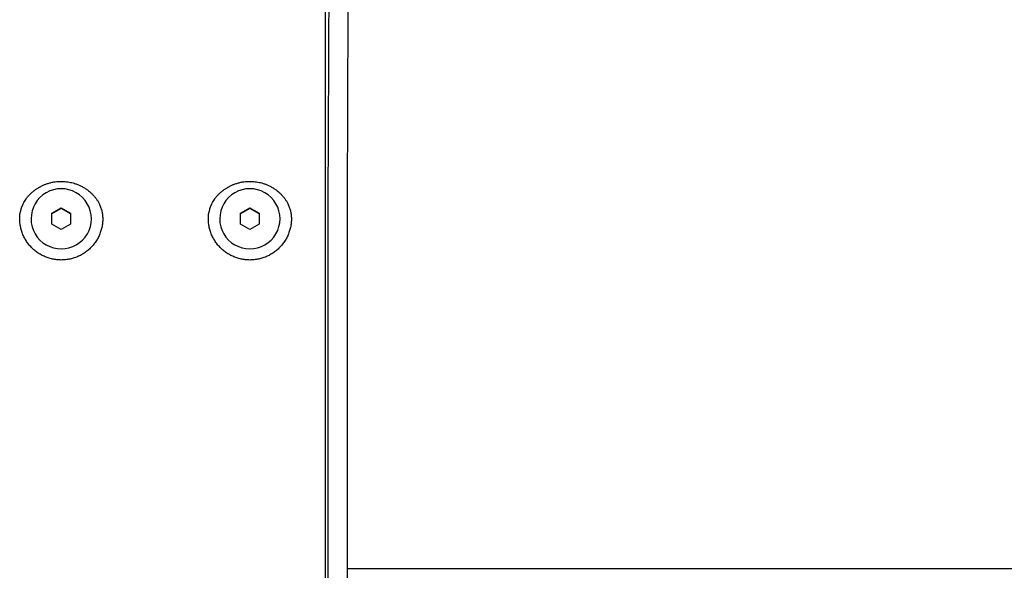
# Model space of a CAD drawing. Header units: millimetres. Extents: x 8 to 1894, y 12 to 2738.
# Tile 44 of 156: x 1074 to 1204, y 1330 to 1403. Entities that reach past the tile are written whole.
import ezdxf

# ---------------------------------------------------------------- set-up
doc = ezdxf.new("R2010")
doc.units = ezdxf.units.MM

msp = doc.modelspace()

# ---------------------------------------------------------------- linework, layer by layer
at = {"color": 7, "linetype": 'Continuous', "lineweight": 30}
for p, q in [((1077.79, 1377.49), (1079.04, 1378.2)), ((1079.04, 1378.12), (1077.79, 1377.4)), ((1079.04, 1378.2), (1080.29, 1377.49)), ((1079.04, 1378.2), (1079.04, 1378.12)), ((1080.29, 1377.4), (1079.04, 1378.12)), ((1084.33, 1378.06), (1084.44, 1377.84)), ((1102.79, 1377.49), (1104.04, 1378.2)), ((1104.04, 1378.12), (1102.79, 1377.4)), ((1104.04, 1378.2), (1105.29, 1377.49)), ((1104.04, 1378.2), (1104.04, 1378.12)), ((1105.29, 1377.4), (1104.04, 1378.12)), ((1109.33, 1378.06), (1109.44, 1377.84)), ((1073.59, 1377.51), (1073.63, 1377.72)), ((1075.04, 1376.75), (1075.04, 1376.75)), ((1077.79, 1376.05), (1077.79, 1377.49)), ((1080.29, 1377.49), (1080.29, 1376.05)), ((1083.04, 1376.75), (1083.04, 1376.75)), ((1084.44, 1377.84), (1084.49, 1377.51)), ((1098.59, 1377.51), (1098.63, 1377.72)), ((1100.04, 1376.75), (1100.04, 1376.75)), ((1102.79, 1376.05), (1102.79, 1377.49)), ((1105.29, 1377.49), (1105.29, 1376.05)), ((1108.04, 1376.75), (1108.04, 1376.75)), ((1109.44, 1377.84), (1109.49, 1377.51)), ((1114.04, 1377.51), (1114.04, 1061.72)), ((1114.37, 1377.21), (1114.37, 1063.91)), ((1116.98, 1374.11), (1116.97, 1377.1)), ((1079.04, 1375.33), (1077.79, 1376.05)), ((1080.29, 1376.05), (1079.04, 1375.33)), ((1104.04, 1375.33), (1102.79, 1376.05)), ((1105.29, 1376.05), (1104.04, 1375.33)), ((1116.97, 1374.11), (1116.97, 1374.11)), ((1116.98, 1061.61), (1116.98, 1374.11)), ((1116.98, 1330.44), (1256.54, 1330.44))]:
    msp.add_line(p, q, dxfattribs=at)
for centre, radius, start, end in [((1079.04, 1376.74), 4, 0.1791, 120.0099), ((1104.04, 1376.74), 4, 0.1791, 120.0099), ((1079.03, 1376.75), 3.98, 119.8519, 179.9587), ((1104.03, 1376.75), 3.98, 119.8519, 179.9587), ((1079.04, 1376.76), 4, 180.1791, 300.0099), ((1079.06, 1376.75), 3.98, 299.8519, 359.9587), ((1104.04, 1376.76), 4, 180.1791, 300.0099), ((1104.06, 1376.75), 3.98, 299.8519, 359.9587)]:
    msp.add_arc(centre, radius, start, end, dxfattribs=at)
for points, knots in [([(1114.83, 1450.07), (1114.82, 1449.89), (1114.81, 1449.54), (1114.8, 1448.79), (1114.78, 1447.86), (1114.76, 1446.75), (1114.75, 1445.44), (1114.73, 1443.95), (1114.71, 1442.26), (1114.7, 1440.38), (1114.68, 1438.32), (1114.66, 1436.08), (1114.65, 1433.67), (1114.63, 1431.09), (1114.61, 1428.36), (1114.6, 1425.48), (1114.58, 1422.46), (1114.56, 1419.32), (1114.54, 1416.08), (1114.53, 1412.74), (1114.51, 1409.32), (1114.49, 1405.83), (1114.48, 1402.3), (1114.46, 1398.72), (1114.45, 1395.12), (1114.43, 1391.51), (1114.41, 1387.91), (1114.4, 1384.32), (1114.38, 1380.76), (1114.37, 1378.38), (1114.37, 1377.21)], [0, 0, 0, 0, 0.034084, 0.068634, 0.103618, 0.139007, 0.174765, 0.210855, 0.247234, 0.283863, 0.320697, 0.357693, 0.394804, 0.431983, 0.469184, 0.50636, 0.543462, 0.580444, 0.617259, 0.653864, 0.690216, 0.726272, 0.761995, 0.79735, 0.832303, 0.86682, 0.900874, 0.934437, 0.967486, 1, 1, 1, 1]), ([(1114.04, 1449.26), (1114.04, 1448.97), (1114.04, 1448.38), (1114.04, 1447.22), (1114.04, 1445.86), (1114.04, 1444.27), (1114.04, 1442.47), (1114.04, 1440.44), (1114.04, 1438.22), (1114.04, 1435.79), (1114.04, 1433.18), (1114.04, 1430.39), (1114.04, 1427.41), (1114.04, 1424.26), (1114.04, 1420.96), (1114.04, 1417.53), (1114.04, 1413.97), (1114.04, 1410.28), (1114.04, 1406.47), (1114.04, 1402.54), (1114.04, 1398.52), (1114.04, 1394.43), (1114.04, 1390.28), (1114.04, 1386.08), (1114.04, 1381.82), (1114.04, 1378.95), (1114.04, 1377.51)], [0, 0, 0, 0, 0.041819, 0.083396, 0.124852, 0.166309, 0.207891, 0.249719, 0.291713, 0.333466, 0.3751, 0.41674, 0.458512, 0.500537, 0.542353, 0.583928, 0.625384, 0.666846, 0.708435, 0.750276, 0.792101, 0.83368, 0.875136, 0.916592, 0.958173, 1, 1, 1, 1]), ([(1116.97, 1377.09), (1116.97, 1377.55), (1116.98, 1378.44), (1116.98, 1379.75), (1116.99, 1381.02), (1116.99, 1382.25), (1116.99, 1383.43), (1117, 1384.57), (1117, 1385.69), (1117.01, 1386.8), (1117.01, 1387.9), (1117.01, 1388.94), (1117.02, 1389.93), (1117.02, 1390.87), (1117.02, 1391.76), (1117.03, 1392.59), (1117.03, 1393.38), (1117.03, 1394.11), (1117.03, 1394.79), (1117.04, 1395.42), (1117.04, 1395.99), (1117.04, 1396.52), (1117.04, 1397.07), (1117.04, 1397.67), (1117.05, 1398.34), (1117.05, 1399.03), (1117.05, 1399.73), (1117.05, 1400.45), (1117.06, 1401.24), (1117.06, 1402.1), (1117.06, 1403.02), (1117.07, 1403.97), (1117.07, 1405.04), (1117.08, 1406.22), (1117.08, 1407.52), (1117.09, 1408.82), (1117.09, 1410.14), (1117.1, 1411.36), (1117.1, 1412.5), (1117.1, 1413.55), (1117.11, 1414.6), (1117.11, 1415.65), (1117.12, 1416.68), (1117.12, 1417.68), (1117.13, 1418.64), (1117.13, 1419.57), (1117.13, 1420.46), (1117.14, 1421.32), (1117.14, 1422.13), (1117.14, 1422.91), (1117.15, 1423.66), (1117.15, 1424.54), (1117.16, 1425.55), (1117.16, 1426.7), (1117.17, 1427.84), (1117.17, 1428.96), (1117.18, 1430.07), (1117.18, 1431.17), (1117.19, 1432.3), (1117.2, 1433.44), (1117.2, 1434.58), (1117.21, 1435.69), (1117.22, 1436.76), (1117.22, 1437.66), (1117.23, 1438.41), (1117.23, 1439.03), (1117.24, 1439.63), (1117.24, 1440.22), (1117.24, 1440.82), (1117.25, 1441.44), (1117.25, 1441.94), (1117.26, 1442.31), (1117.26, 1442.56), (1117.26, 1442.79), (1117.26, 1443.02), (1117.26, 1443.25), (1117.27, 1443.46), (1117.27, 1443.65), (1117.27, 1443.82), (1117.27, 1443.95), (1117.27, 1444.05), (1117.27, 1444.12), (1117.27, 1444.19), (1117.27, 1444.27), (1117.27, 1444.37), (1117.28, 1444.48), (1117.28, 1444.6), (1117.28, 1444.74), (1117.28, 1444.89), (1117.28, 1445.05), (1117.28, 1445.22), (1117.29, 1445.4), (1117.29, 1445.58), (1117.29, 1445.78), (1117.29, 1445.98), (1117.29, 1446.18), (1117.3, 1446.39), (1117.3, 1446.61), (1117.3, 1446.83), (1117.31, 1447.05), (1117.31, 1447.26), (1117.31, 1447.42), (1117.31, 1447.49), (1117.31, 1447.5)], [0, 0, 0, 0, 0.013545, 0.026665, 0.039364, 0.051641, 0.063498, 0.074936, 0.085955, 0.097593, 0.108726, 0.119354, 0.129478, 0.1391, 0.148218, 0.156833, 0.164946, 0.172557, 0.179666, 0.186159, 0.192169, 0.197694, 0.202736, 0.209668, 0.216708, 0.223984, 0.231494, 0.23924, 0.247221, 0.25693, 0.266966, 0.277328, 0.288016, 0.302253, 0.316758, 0.331526, 0.346558, 0.361854, 0.374057, 0.386424, 0.398953, 0.411645, 0.424301, 0.436644, 0.448674, 0.46039, 0.471791, 0.482879, 0.493464, 0.503746, 0.513725, 0.523424, 0.539443, 0.555597, 0.571888, 0.588317, 0.604978, 0.621925, 0.639156, 0.658379, 0.677629, 0.696879, 0.71613, 0.73538, 0.747631, 0.759881, 0.772132, 0.784532, 0.797271, 0.811676, 0.826491, 0.832423, 0.838419, 0.844385, 0.850012, 0.856073, 0.86165, 0.866743, 0.871352, 0.875477, 0.877581, 0.879532, 0.881481, 0.883837, 0.886623, 0.889837, 0.893481, 0.897544, 0.902035, 0.906953, 0.912298, 0.918071, 0.924156, 0.930653, 0.937562, 0.944883, 0.952778, 0.961102, 0.969854, 0.979036, 0.988646, 0.998685, 1, 1, 1, 1]), ([(1073.68, 1377.71), (1073.69, 1377.79), (1073.72, 1377.96), (1073.79, 1378.22), (1073.89, 1378.48), (1074.01, 1378.76), (1074.16, 1379.04), (1074.28, 1379.23), (1074.36, 1379.34), (1074.38, 1379.37), (1074.4, 1379.41), (1074.43, 1379.45), (1074.46, 1379.49), (1074.5, 1379.53), (1074.55, 1379.6), (1074.64, 1379.71), (1074.76, 1379.85), (1074.89, 1379.98), (1075.01, 1380.1), (1075.11, 1380.2), (1075.21, 1380.29), (1075.31, 1380.37), (1075.4, 1380.44), (1075.49, 1380.51), (1075.59, 1380.59), (1075.72, 1380.68), (1075.87, 1380.78), (1076.02, 1380.87), (1076.17, 1380.96), (1076.32, 1381.04), (1076.54, 1381.15), (1076.83, 1381.28), (1077.22, 1381.42), (1077.62, 1381.54), (1078.04, 1381.63), (1078.45, 1381.68), (1078.85, 1381.71), (1079.22, 1381.71), (1079.58, 1381.69), (1079.93, 1381.64), (1080.27, 1381.58), (1080.64, 1381.49), (1081.02, 1381.37), (1081.42, 1381.21), (1081.82, 1381.02), (1082.19, 1380.8), (1082.52, 1380.58), (1082.8, 1380.36), (1083.05, 1380.13), (1083.3, 1379.88), (1083.5, 1379.65), (1083.66, 1379.44), (1083.77, 1379.28), (1083.88, 1379.11), (1083.97, 1378.95), (1084.07, 1378.76), (1084.17, 1378.54), (1084.27, 1378.3), (1084.31, 1378.14), (1084.33, 1378.06)], [0, 0, 0, 0, 0.017475, 0.036275, 0.056386, 0.077784, 0.100443, 0.12433, 0.126593, 0.129203, 0.132157, 0.135454, 0.139095, 0.143078, 0.147401, 0.158806, 0.172039, 0.18708, 0.197621, 0.207638, 0.217138, 0.226124, 0.234601, 0.242572, 0.250041, 0.26277, 0.27538, 0.287875, 0.300256, 0.312526, 0.324688, 0.352935, 0.380626, 0.411454, 0.441646, 0.471246, 0.500293, 0.525432, 0.550522, 0.575536, 0.600495, 0.625421, 0.654963, 0.685275, 0.716934, 0.749999, 0.776461, 0.801039, 0.825068, 0.850118, 0.875354, 0.890429, 0.904945, 0.918893, 0.932265, 0.945053, 0.965047, 0.98337, 1, 1, 1, 1]), ([(1098.68, 1377.71), (1098.69, 1377.79), (1098.72, 1377.96), (1098.79, 1378.22), (1098.89, 1378.48), (1099.01, 1378.76), (1099.16, 1379.04), (1099.28, 1379.23), (1099.36, 1379.34), (1099.38, 1379.37), (1099.4, 1379.41), (1099.43, 1379.45), (1099.46, 1379.49), (1099.5, 1379.53), (1099.55, 1379.6), (1099.64, 1379.71), (1099.76, 1379.85), (1099.89, 1379.98), (1100.01, 1380.1), (1100.11, 1380.2), (1100.21, 1380.29), (1100.31, 1380.37), (1100.4, 1380.44), (1100.49, 1380.51), (1100.59, 1380.59), (1100.72, 1380.68), (1100.87, 1380.78), (1101.02, 1380.87), (1101.17, 1380.96), (1101.32, 1381.04), (1101.54, 1381.15), (1101.83, 1381.28), (1102.22, 1381.42), (1102.62, 1381.54), (1103.04, 1381.63), (1103.45, 1381.68), (1103.85, 1381.71), (1104.22, 1381.71), (1104.58, 1381.69), (1104.93, 1381.64), (1105.27, 1381.58), (1105.64, 1381.49), (1106.02, 1381.37), (1106.42, 1381.21), (1106.82, 1381.02), (1107.19, 1380.8), (1107.52, 1380.58), (1107.8, 1380.36), (1108.05, 1380.13), (1108.3, 1379.88), (1108.5, 1379.65), (1108.66, 1379.44), (1108.77, 1379.28), (1108.88, 1379.11), (1108.97, 1378.95), (1109.07, 1378.76), (1109.17, 1378.54), (1109.27, 1378.3), (1109.31, 1378.14), (1109.33, 1378.06)], [0, 0, 0, 0, 0.0174747, 0.0362751, 0.0563855, 0.0777841, 0.1004431, 0.1243296, 0.1265929, 0.1292017, 0.1321553, 0.1354529, 0.1390934, 0.1430759, 0.1473991, 0.1588039, 0.1720382, 0.1870802, 0.1976201, 0.2076375, 0.2171371, 0.2261232, 0.2345999, 0.2425712, 0.2500407, 0.2627698, 0.2753804, 0.2878748, 0.3002558, 0.3125259, 0.3246876, 0.3529348, 0.3806253, 0.4114534, 0.4416461, 0.4712457, 0.5002931, 0.5254291, 0.5505206, 0.5755352, 0.6004948, 0.6254209, 0.6549631, 0.6852749, 0.7169344, 0.7499988, 0.7764608, 0.801039, 0.825068, 0.850118, 0.8753544, 0.8904285, 0.9049445, 0.918893, 0.9322651, 0.9450531, 0.9650466, 0.9833696, 1, 1, 1, 1])]:
    msp.add_open_spline(points, degree=3, knots=knots, dxfattribs=at)
for points in [[(1084.49, 1377.51), (1084.51, 1377.31), (1084.55, 1376.93), (1084.54, 1376.34), (1084.46, 1375.76), (1084.32, 1375.19), (1084.12, 1374.64), (1083.87, 1374.11), (1083.56, 1373.62), (1083.19, 1373.16), (1082.78, 1372.74), (1082.33, 1372.36), (1081.84, 1372.04), (1081.32, 1371.77), (1080.78, 1371.56), (1080.21, 1371.4), (1079.63, 1371.31), (1079.04, 1371.28), (1078.46, 1371.31), (1077.88, 1371.4), (1077.31, 1371.56), (1076.76, 1371.77), (1076.24, 1372.04), (1075.75, 1372.36), (1075.3, 1372.74), (1074.89, 1373.16), (1074.53, 1373.62), (1074.22, 1374.11), (1073.96, 1374.64), (1073.77, 1375.19), (1073.63, 1375.76), (1073.55, 1376.34), (1073.53, 1376.93), (1073.57, 1377.31), (1073.59, 1377.51)], [(1109.49, 1377.51), (1109.51, 1377.31), (1109.55, 1376.93), (1109.54, 1376.34), (1109.46, 1375.76), (1109.32, 1375.19), (1109.12, 1374.64), (1108.87, 1374.11), (1108.56, 1373.62), (1108.19, 1373.16), (1107.78, 1372.74), (1107.33, 1372.36), (1106.84, 1372.04), (1106.32, 1371.77), (1105.78, 1371.56), (1105.21, 1371.4), (1104.63, 1371.31), (1104.04, 1371.28), (1103.46, 1371.31), (1102.88, 1371.4), (1102.31, 1371.56), (1101.76, 1371.77), (1101.24, 1372.04), (1100.75, 1372.36), (1100.3, 1372.74), (1099.89, 1373.16), (1099.53, 1373.62), (1099.22, 1374.11), (1098.96, 1374.64), (1098.77, 1375.19), (1098.63, 1375.76), (1098.55, 1376.34), (1098.53, 1376.93), (1098.57, 1377.31), (1098.59, 1377.51)]]:
    msp.add_open_spline(points, degree=3, dxfattribs=at)

doc.saveas('drawing.dxf')
